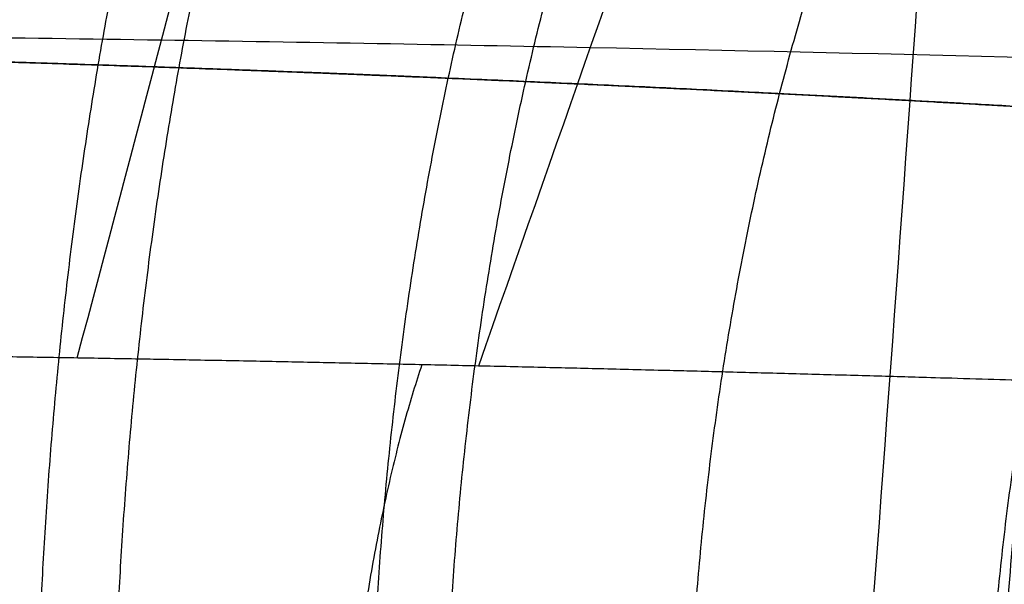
# Model space of a CAD drawing. Header units: millimetres. Extents: x -605 to 605, y -150 to 0.
# Tile 23 of 40: x 7.39 to 13.6, y -110.22 to -106.66. Entities that reach past the tile are written whole.
import ezdxf

# ---------------------------------------------------------------- set-up
doc = ezdxf.new("R2010")
doc.units = ezdxf.units.MM
doc.header["$MEASUREMENT"] = 0
doc.layers.add('Default', color=7, linetype='Continuous', true_color=0x000000)

msp = doc.modelspace()

# ---------------------------------------------------------------- linework, layer by layer
at = {"layer": 'Default'}
for points, weights, degree in [([(19.73842410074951, -24.56422128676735, -255.400224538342), (18.04887884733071, -64.47839679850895, -258.8922624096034), (15.81138239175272, -98.45899700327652, -261.8651797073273), (13.12510068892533, -124.9999999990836, -264.187216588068)], [1, 0.9852266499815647, 0.9852266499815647, 1], 3), ([(7.502004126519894, -111.057912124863, -21.74212349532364), (7.607381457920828, -106.5455509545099, -21.70575888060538), (8.781217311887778, -103.5606626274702, -24.881665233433)], [1.000000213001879, 0.911453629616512, 1.000002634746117], 2), ([(7.987770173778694, -111.0767128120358, 21.5683918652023), (8.098146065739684, -106.5625094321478, 21.52751637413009), (9.347620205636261, -103.577531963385, 24.67721630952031)], [0.9999999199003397, 0.9113839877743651, 1.000000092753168], 2), ([(9.608089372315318, -111.1478823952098, -20.89700023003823), (9.732850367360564, -106.6263606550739, -20.83964537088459), (11.23446238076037, -103.6409833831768, -23.8885300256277)], [0.9999996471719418, 0.9111146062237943, 0.999999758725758], 2), ([(10.07490138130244, -111.1708095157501, 20.67598515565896), (10.20300566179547, -106.6468792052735, 20.61356303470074), (11.77714111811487, -103.6613547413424, 23.6293537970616)], [1.000000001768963, 0.9110270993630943, 1.000000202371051], 2), ([(11.60666058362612, -111.2536556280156, -19.85662181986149), (11.74300380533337, -106.7210125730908, -19.77693375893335), (13.55469710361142, -103.7349564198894, -22.67020677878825)], [0.9999996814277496, 0.9107110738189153, 0.9999997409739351], 2), ([(13.48929433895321, -111.3714294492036, -18.62898113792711), (13.62895877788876, -106.826070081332, -18.52784508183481), (15.73159406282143, -103.8391399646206, -21.23841693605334)], [1.000000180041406, 0.9102575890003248, 0.9999998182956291], 2), ([(9.925943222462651, -108.8334077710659, 34.05897470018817), (9.449297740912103, -110.2567997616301, 32.51902023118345), (9.386421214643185, -112.4055553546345, 32.45909207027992)], [1, 0.9186351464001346, 1.000000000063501], 2)]:
    msp.add_rational_spline(points, weights, degree=degree, dxfattribs=at)
for points, weights, knots in [([(12.34569233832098, -124.9999742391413, -264.2478640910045), (12.90624436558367, -119.0523492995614, -263.7340838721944), (13.45982117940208, -112.5534974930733, -263.172839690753), (14.55627880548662, -98.20474587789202, -261.9341925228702), (15.09852717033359, -90.31520404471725, -261.2533818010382), (16.13905757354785, -73.32038094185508, -259.7876595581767), (16.63745102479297, -64.20826588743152, -259.0021598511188), (17.56023637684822, -45.08976141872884, -257.3552284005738), (17.98636788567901, -35.10812117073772, -256.4959004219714), (18.37558429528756, -24.63765394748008, -255.5952670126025)], [0.9939580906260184, 0.9933039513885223, 0.9925739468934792, 0.9909097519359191, 0.9899702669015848, 0.9878650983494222, 0.9866994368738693, 0.9841370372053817, 0.9827476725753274, 0.9812099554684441], [0.7348500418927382, 0.7348500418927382, 0.7348500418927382, 0.7348500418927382, 25.60914287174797, 25.60914287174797, 51.21828574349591, 51.21828574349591, 76.82742861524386, 76.82742861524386, 101.7131540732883, 101.7131540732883, 101.7131540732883, 101.7131540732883]), ([(-1.443148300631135, -106.8192457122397, -23.83674942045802), (-0.6488501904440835, -106.8144636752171, -23.88463697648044), (0.1559417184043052, -106.8136036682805, -23.89286804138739), (1.744055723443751, -106.8199349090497, -23.82990725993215), (2.530612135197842, -106.8270075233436, -23.75926979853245), (4.866538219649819, -106.8593459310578, -23.43380199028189), (6.393393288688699, -106.8957211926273, -23.0662701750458), (8.633735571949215, -106.9697544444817, -22.28588867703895), (9.375736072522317, -106.9978410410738, -21.98532678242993), (10.81053877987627, -107.0585110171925, -21.31934211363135), (11.50639253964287, -107.0911628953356, -20.95328145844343), (12.85658074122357, -107.1601266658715, -20.15653476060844), (13.51020691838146, -107.1963634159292, -19.72625423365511), (14.77546634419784, -107.2714157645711, -18.80132465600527), (15.38786017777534, -107.3102824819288, -18.30594146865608), (17.15449256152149, -107.4287309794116, -16.72524397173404), (18.20733564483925, -107.5079504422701, -15.57480532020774), (19.60613062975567, -107.6204127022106, -13.71530148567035), (20.04298150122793, -107.6568977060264, -13.07178961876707), (20.65212240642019, -107.7092572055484, -12.07205771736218), (20.84797593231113, -107.7263505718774, -11.73214001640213), (21.22202326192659, -107.7594210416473, -11.04426352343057), (21.39971757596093, -107.7753516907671, -10.69733241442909), (22.24303352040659, -107.8517916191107, -8.947194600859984), (22.77368558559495, -107.9026689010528, -7.499596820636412), (23.2604758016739, -107.9501360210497, -5.629807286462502), (23.34891328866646, -107.958815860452, -5.252846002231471), (23.5077547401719, -107.9744698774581, -4.492488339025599), (23.57830641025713, -107.9814749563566, -4.10800825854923), (23.76074671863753, -107.9996321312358, -2.954929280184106), (23.84387858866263, -108.0079763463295, -2.18599945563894), (23.98128642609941, -108.0218335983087, 0.11948361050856), (23.92490681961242, -108.016010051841, 1.65749319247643), (23.6642248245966, -107.9900195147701, 3.58248025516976), (23.60229373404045, -107.9838513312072, 3.96847635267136), (23.46027349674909, -107.969779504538, 4.73319131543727), (23.38017404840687, -107.9618785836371, 5.112412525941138), (23.20201519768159, -107.944396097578, 5.865077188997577), (23.10395411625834, -107.9348229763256, 6.238522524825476), (22.88996372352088, -107.9141570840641, 6.979835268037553), (22.77436001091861, -107.9030511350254, 7.346683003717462), (22.4000552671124, -107.8673029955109, 8.441202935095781), (22.11521984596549, -107.8406158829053, 9.158909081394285), (21.63330266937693, -107.7964632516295, 10.2188411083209), (21.46363856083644, -107.7810964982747, 10.56914226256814), (21.10577501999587, -107.7490889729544, 11.26384306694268), (20.91729608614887, -107.7324317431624, 11.60860943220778), (19.93900682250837, -107.6472607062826, 13.29807102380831), (19.03358907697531, -107.5721510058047, 14.55868136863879), (17.49335027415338, -107.4557576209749, 16.31431032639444), (16.94924407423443, -107.4162413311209, 16.87697018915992), (16.08553968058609, -107.3569125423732, 17.68547513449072), (15.79018190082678, -107.3371400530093, 17.94852551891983), (15.1898309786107, -107.2981079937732, 18.45720675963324), (14.88412141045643, -107.2788142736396, 18.70351982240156), (13.32911359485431, -107.1837504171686, 19.89475300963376), (11.99897847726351, -107.1121502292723, 20.72162496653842), (9.87269961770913, -107.0178881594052, 21.76758237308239), (9.138321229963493, -106.9885542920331, 22.08469320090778), (7.654038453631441, -106.9363642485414, 22.63962591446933), (6.902151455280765, -106.9133743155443, 22.8788938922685), (4.617813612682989, -106.8546342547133, 23.48407948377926), (3.0579607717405, -106.8290907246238, 23.73821814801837), (1.460605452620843, -106.8193449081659, 23.83569020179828)], [0.9559825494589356, 0.9559922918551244, 0.9559939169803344, 0.9559811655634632, 0.9559669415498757, 0.955901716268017, 0.9558282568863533, 0.9556771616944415, 0.9556196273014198, 0.9554946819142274, 0.9554271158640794, 0.9552836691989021, 0.9552078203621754, 0.9550497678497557, 0.954967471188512, 0.9547148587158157, 0.9545439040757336, 0.9542976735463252, 0.9542174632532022, 0.9541015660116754, 0.9540636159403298, 0.9539900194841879, 0.9539544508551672, 0.9537834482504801, 0.953668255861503, 0.9535602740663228, 0.953540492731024, 0.9535047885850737, 0.9534887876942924, 0.9534472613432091, 0.9534281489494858, 0.9533963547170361, 0.9534097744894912, 0.9534692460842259, 0.9534833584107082, 0.9535154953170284, 0.9535335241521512, 0.9535733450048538, 0.9535951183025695, 0.9536419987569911, 0.9536672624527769, 0.9537480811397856, 0.9538082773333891, 0.9539072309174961, 0.9539416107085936, 0.9540130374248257, 0.9540500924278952, 0.9542391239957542, 0.9544039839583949, 0.9546561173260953, 0.9547411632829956, 0.9548680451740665, 0.9549102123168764, 0.9549931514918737, 0.9550340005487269, 0.9552347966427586, 0.9553839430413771, 0.9555784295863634, 0.9556386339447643, 0.9557453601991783, 0.9557921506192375, 0.9559113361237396, 0.9559627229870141, 0.9559823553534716], [2.990925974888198e-13, 2.990925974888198e-13, 2.990925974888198e-13, 2.990925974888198e-13, 2.60048866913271, 2.60048866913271, 5.200977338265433, 5.200977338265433, 10.40195467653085, 10.40195467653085, 13.00244334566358, 13.00244334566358, 15.60293201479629, 15.60293201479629, 18.203420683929, 18.203420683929, 20.80390935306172, 20.80390935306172, 26.00488669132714, 26.00488669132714, 28.60537536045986, 28.60537536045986, 29.90561969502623, 29.90561969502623, 31.20586402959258, 31.20586402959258, 36.406841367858, 36.406841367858, 37.70708570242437, 37.70708570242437, 39.00733003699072, 39.00733003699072, 41.60781870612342, 41.60781870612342, 46.80879604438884, 46.80879604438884, 48.10904037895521, 48.10904037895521, 49.40928471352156, 49.40928471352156, 50.70952904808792, 50.70952904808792, 52.00977338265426, 52.00977338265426, 54.61026205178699, 54.61026205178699, 55.91050638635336, 55.91050638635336, 57.21075072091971, 57.21075072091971, 62.41172805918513, 62.41172805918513, 65.01221672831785, 65.01221672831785, 66.3124610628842, 66.3124610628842, 67.61270539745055, 67.61270539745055, 72.81368273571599, 72.81368273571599, 75.41417140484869, 75.41417140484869, 78.01466007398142, 78.01466007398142, 83.21563741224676, 83.21563741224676, 83.21563741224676, 83.21563741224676]), ([(27.68886949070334, -109.5688196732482, -22.2131255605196), (28.20788813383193, -109.6003752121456, -21.56774978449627), (28.70544856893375, -109.6315213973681, -20.90283354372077), (29.65618297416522, -109.692427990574, -19.53407121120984), (30.11065223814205, -109.722267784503, -18.82774483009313), (31.3867654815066, -109.8077603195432, -16.68173173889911), (32.12921357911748, -109.8597183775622, -15.20483174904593), (33.40191158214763, -109.9512376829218, -12.16553754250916), (33.93334999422, -109.9905622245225, -10.60035515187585), (34.46156636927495, -110.030317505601, -8.586913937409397), (34.56051221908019, -110.0377993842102, -8.180679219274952), (34.74325617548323, -110.0516592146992, -7.368294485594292), (34.8272274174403, -110.0580512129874, -6.961569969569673), (35.05721724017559, -110.0756350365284, -5.740023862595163), (35.18132533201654, -110.0851915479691, -4.923969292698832), (35.46774968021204, -110.1072624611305, -2.469491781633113), (35.54448187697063, -110.1132778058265, -0.8256502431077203), (35.48662269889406, -110.1087812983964, 1.652847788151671), (35.43840310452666, -110.1050386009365, 2.481018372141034), (35.28248157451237, -110.0929752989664, 4.141658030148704), (35.17540243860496, -110.0847256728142, 4.966573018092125), (34.77029406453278, -110.053645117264, 7.414896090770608), (34.3877734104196, -110.0244798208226, 9.018826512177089), (33.6495645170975, -109.969748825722, 11.37549583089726), (33.37514976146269, -109.9494648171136, 12.15548514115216), (32.9216368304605, -109.9166931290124, 13.31278668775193), (32.76359505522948, -109.9053022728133, 13.69621164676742), (32.43266530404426, -109.8816267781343, 14.46050860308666), (32.25969855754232, -109.86936418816, 14.84143657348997), (31.36315116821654, -109.8063581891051, 16.72653844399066), (30.54776449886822, -109.7506759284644, 18.1678000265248), (28.72608671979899, -109.6321536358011, 20.92313446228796), (27.71996957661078, -109.5693730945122, 22.23682432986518), (26.06420632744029, -109.4725866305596, 24.10879659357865), (25.4853047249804, -109.4396922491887, 24.71861051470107), (24.29102104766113, -109.3743445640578, 25.89042771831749), (23.67618598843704, -109.3418832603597, 26.45233749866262), (21.77874120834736, -109.2456486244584, 28.06845123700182), (20.44369227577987, -109.1832291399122, 29.05308338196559), (18.33635519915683, -109.0948423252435, 30.38985193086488), (17.61603432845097, -109.0662859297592, 30.81220446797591), (16.14035928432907, -109.01137770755, 31.60841078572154), (15.38216210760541, -108.9849822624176, 31.98339876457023), (13.08941940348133, -108.9111310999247, 33.0177775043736), (11.52485274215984, -108.8684144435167, 33.59403059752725), (8.327033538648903, -108.798400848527, 34.52391894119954), (6.692984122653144, -108.7710660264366, 34.87780827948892), (4.606083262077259, -108.747935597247, 35.17569225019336), (4.186029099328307, -108.7438598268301, 35.22803045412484), (3.348216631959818, -108.7368937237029, 35.31731329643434), (2.929631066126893, -108.7340005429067, 35.35439064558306), (1.675292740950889, -108.7270677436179, 35.44322860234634), (0.8407640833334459, -108.72473268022, 35.47265243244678), (-4.383468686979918e-06, -108.7247181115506, 35.47282933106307)], [0.9999999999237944, 0.9999999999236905, 0.9999999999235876, 0.9999999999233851, 0.9999999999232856, 0.9999999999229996, 0.9999999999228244, 0.9999999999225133, 0.999999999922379, 0.9999999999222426, 0.999999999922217, 0.999999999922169, 0.9999999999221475, 0.9999999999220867, 0.9999999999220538, 0.9999999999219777, 0.9999999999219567, 0.9999999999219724, 0.9999999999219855, 0.9999999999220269, 0.9999999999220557, 0.9999999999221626, 0.9999999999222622, 0.9999999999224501, 0.9999999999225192, 0.9999999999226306, 0.9999999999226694, 0.9999999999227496, 0.999999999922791, 0.9999999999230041, 0.999999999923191, 0.9999999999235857, 0.9999999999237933, 0.9999999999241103, 0.9999999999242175, 0.99999999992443, 0.9999999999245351, 0.999999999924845, 0.9999999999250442, 0.9999999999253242, 0.9999999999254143, 0.9999999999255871, 0.9999999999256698, 0.9999999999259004, 0.9999999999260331, 0.9999999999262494, 0.9999999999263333, 0.9999999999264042, 0.9999999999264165, 0.999999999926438, 0.9999999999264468, 0.999999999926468, 0.9999999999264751, 0.9999999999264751], [-0.1633326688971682, -0.1633326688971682, -0.1633326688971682, -0.1633326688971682, -0.1608326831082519, -0.1608326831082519, -0.1583326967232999, -0.1583326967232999, -0.1533327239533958, -0.1533327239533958, -0.1483327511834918, -0.1483327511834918, -0.1470827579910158, -0.1470827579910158, -0.1458327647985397, -0.1458327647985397, -0.1433327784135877, -0.1433327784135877, -0.1383328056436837, -0.1383328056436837, -0.1358328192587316, -0.1358328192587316, -0.1333328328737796, -0.1333328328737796, -0.1283328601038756, -0.1283328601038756, -0.1258328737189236, -0.1258328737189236, -0.1245828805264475, -0.1245828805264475, -0.1233328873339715, -0.1233328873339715, -0.1183329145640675, -0.1183329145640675, -0.1133329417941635, -0.1133329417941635, -0.1108329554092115, -0.1108329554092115, -0.1083329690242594, -0.1083329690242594, -0.1033329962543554, -0.1033329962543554, -0.1008330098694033, -0.1008330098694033, -0.09833302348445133, -0.09833302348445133, -0.09333305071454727, -0.09333305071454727, -0.0883330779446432, -0.0883330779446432, -0.08708308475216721, -0.08708308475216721, -0.08583309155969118, -0.08583309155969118, -0.08333310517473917, -0.08333310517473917, -0.08333310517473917, -0.08333310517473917])]:
    msp.add_rational_spline(points, weights, degree=3, knots=knots, dxfattribs=at)
for points, knots in [([(17.11424930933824, -24.73832022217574, -256.1546111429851), (16.93775586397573, -30.05298134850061, -256.5894831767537), (16.75228116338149, -35.2365458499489, -257.0141239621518), (16.36456107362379, -45.32967336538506, -257.8421532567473), (16.16225969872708, -50.23924043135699, -258.2455686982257), (15.74250246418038, -59.77256236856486, -259.0300225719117), (15.52508309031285, -64.3962782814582, -259.4110437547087), (15.07758958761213, -73.35240761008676, -260.1497692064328), (14.84768663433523, -77.68483694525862, -260.5073973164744), (14.37707632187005, -86.05293413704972, -261.1987639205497), (14.1362624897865, -90.08869251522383, -261.5325584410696), (13.6454797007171, -97.86425828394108, -262.176246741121), (13.39562158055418, -101.6040774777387, -262.4860937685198), (12.88916613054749, -108.788461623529, -263.0815835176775), (12.63234353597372, -112.2331675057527, -263.3673274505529), (12.11254144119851, -118.8326820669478, -263.9153361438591), (11.84972529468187, -121.9875016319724, -264.1775367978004), (11.58528457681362, -125.0000000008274, -264.4279513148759)], [-0.075607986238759, -0.075607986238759, -0.075607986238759, -0.075607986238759, -0.0630120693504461, -0.0630120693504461, -0.05041615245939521, -0.05041615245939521, -0.03782023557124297, -0.03782023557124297, -0.02522431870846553, -0.02522431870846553, -0.01262840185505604, -0.01262840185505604, -3.248498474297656e-05, -3.248498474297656e-05, 0.01256343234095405, 0.01256343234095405, 0.02515935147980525, 0.02515935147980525, 0.02515935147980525, 0.02515935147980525]), ([(28.01159456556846, -107.4405319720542, -25.47276570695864), (28.07136336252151, -107.4435799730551, -25.40788708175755), (28.13093174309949, -107.4466274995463, -25.34277028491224), (28.19029974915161, -107.4496743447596, -25.27741428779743), (28.50529330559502, -107.4658402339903, -24.9306497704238), (28.81454617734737, -107.481981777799, -24.57724091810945), (29.11789824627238, -107.4980638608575, -24.21722057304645), (29.42125031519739, -107.5141459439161, -23.85720022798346), (29.71964932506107, -107.5302197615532, -23.4892866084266), (30.01017819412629, -107.5460955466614, -23.11699282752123), (31.17229367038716, -107.6095986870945, -21.62781770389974), (32.2113228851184, -107.6700271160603, -20.06710873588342), (33.13005469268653, -107.7254648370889, -18.4373895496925), (34.04878650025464, -107.7809025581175, -16.80767036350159), (34.84705064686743, -107.8313531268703, -15.1093991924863), (35.52005296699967, -107.8748972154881, -13.34023620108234), (35.85655412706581, -107.8966692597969, -12.45565470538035), (36.16197179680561, -107.916746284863, -11.55104531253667), (36.43014384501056, -107.934541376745, -10.64492062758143), (36.69831589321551, -107.9523364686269, -9.738795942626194), (36.93147146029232, -107.9680091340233, -8.825475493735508), (37.12967613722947, -107.9814179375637, -7.906506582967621), (37.52608549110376, -108.0082355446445, -6.068568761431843), (37.78376739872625, -108.0260444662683, -4.207228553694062), (37.90077900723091, -108.034128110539, -2.32255632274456), (37.95928481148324, -108.0381699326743, -1.380220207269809), (37.98238435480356, -108.0397673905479, -0.4298697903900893), (37.96911706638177, -108.0388486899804, 0.5221874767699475), (37.95584977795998, -108.0379299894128, 1.474244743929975), (37.90640738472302, -108.0345072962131, 2.420920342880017), (37.82181848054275, -108.0286782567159, 3.360797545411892), (37.65264067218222, -108.0170201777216, 5.240551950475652), (37.34355573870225, -107.9957475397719, 7.093948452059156), (36.89609906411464, -107.9656621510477, 8.920856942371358), (36.67237072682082, -107.9506194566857, 9.834311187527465), (36.41469258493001, -107.9334462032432, 10.73906545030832), (36.12055764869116, -107.9140822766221, 11.64002444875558), (35.82642271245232, -107.894718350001, 12.54098344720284), (35.49778625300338, -107.8733405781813, 13.43198684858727), (35.13660485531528, -107.8502206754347, 14.30768621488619), (34.77542345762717, -107.8271007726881, 15.18338558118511), (34.38503646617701, -107.8024632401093, 16.03641492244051), (33.96348047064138, -107.7763869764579, 16.87408855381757), (33.54192447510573, -107.7503107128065, 17.71176218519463), (33.0903875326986, -107.7228623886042, 18.53113862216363), (32.60888069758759, -107.6942659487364, 19.33289149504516), (31.64586702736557, -107.6370730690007, 20.9363972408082), (30.5635857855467, -107.5752954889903, 22.46906516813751), (29.3605845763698, -107.5109845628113, 23.92624581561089), (28.75908397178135, -107.4788290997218, 24.65483613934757), (28.13247796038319, -107.4463291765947, 25.35812735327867), (27.48465512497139, -107.4139129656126, 26.03319529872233), (26.83683228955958, -107.3814967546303, 26.70826324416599), (26.16717497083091, -107.349140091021, 27.35610857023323), (25.47511141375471, -107.3170493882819, 27.97809311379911), (24.09098429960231, -107.2528679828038, 29.22206220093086), (22.61915363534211, -107.1898365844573, 30.36113209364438), (21.06113166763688, -107.1301369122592, 31.39284769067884), (20.28212068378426, -107.1002870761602, 31.90870548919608), (19.47593824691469, -107.0710705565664, 32.40060515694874), (18.65945820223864, -107.043354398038, 32.85822867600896), (17.84297815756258, -107.0156382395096, 33.3158521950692), (17.01519454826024, -106.9893538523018, 33.74023984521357), (16.17460995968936, -106.9646233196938, 34.13336176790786), (14.4934407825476, -106.9151622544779, 34.9196056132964), (12.76327364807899, -106.8719753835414, 35.57959195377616), (10.98697431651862, -106.8364862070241, 36.11293555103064), (10.09882465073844, -106.8187416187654, 36.37960734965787), (9.196704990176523, -106.8028717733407, 36.61513411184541), (8.283198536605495, -106.7891129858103, 36.81794439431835), (7.369692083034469, -106.7753541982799, 37.0207546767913), (6.449218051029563, -106.7637806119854, 37.18973988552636), (5.530141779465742, -106.7545392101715, 37.32412223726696), (3.691989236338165, -106.7360564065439, 37.59288694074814), (1.848226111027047, -106.7267369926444, 37.72624976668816), (-4.380211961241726e-06, -106.7267369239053, 37.72624862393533)], [2.710842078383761, 2.710842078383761, 2.710842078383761, 2.710842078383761, 2.992881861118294, 2.992881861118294, 2.992881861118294, 4.489322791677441, 4.489322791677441, 4.489322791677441, 5.985763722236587, 5.985763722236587, 5.985763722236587, 11.97152744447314, 11.97152744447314, 11.97152744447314, 17.9572911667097, 17.9572911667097, 17.9572911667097, 20.950173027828, 20.950173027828, 20.950173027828, 23.94305488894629, 23.94305488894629, 23.94305488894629, 29.92881861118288, 29.92881861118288, 29.92881861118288, 32.92170047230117, 32.92170047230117, 32.92170047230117, 35.91458233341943, 35.91458233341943, 35.91458233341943, 41.90034605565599, 41.90034605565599, 41.90034605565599, 44.89322791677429, 44.89322791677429, 44.89322791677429, 47.88610977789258, 47.88610977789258, 47.88610977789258, 50.87899163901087, 50.87899163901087, 50.87899163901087, 53.87187350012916, 53.87187350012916, 53.87187350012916, 59.85763722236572, 59.85763722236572, 59.85763722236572, 62.85051908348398, 62.85051908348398, 62.85051908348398, 65.84340094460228, 65.84340094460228, 65.84340094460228, 71.82916466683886, 71.82916466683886, 71.82916466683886, 74.82204652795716, 74.82204652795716, 74.82204652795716, 77.81492838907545, 77.81492838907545, 77.81492838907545, 83.80069211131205, 83.80069211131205, 83.80069211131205, 86.79357397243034, 86.79357397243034, 86.79357397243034, 89.78645583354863, 89.78645583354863, 89.78645583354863, 95.772219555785, 95.772219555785, 95.772219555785, 95.772219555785])]:
    msp.add_open_spline(points, degree=3, knots=knots, dxfattribs=at)
for points in [[(8.82915305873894, -104.7258637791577, 39.08630317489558), (8.470831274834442, -106.0809093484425, 37.59650412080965), (8.112090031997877, -107.4359472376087, 36.10679806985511), (7.75267828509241, -108.7909719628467, 34.61723987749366)], [(11.70911689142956, -104.7772675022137, 38.33154305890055), (11.23433606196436, -106.1319810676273, 36.87188991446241), (10.75902112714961, -107.4866816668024, 35.41239691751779), (10.28285320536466, -108.8413600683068, 33.9531583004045)]]:
    msp.add_open_spline(points, degree=3, dxfattribs=at)

doc.saveas('drawing.dxf')
